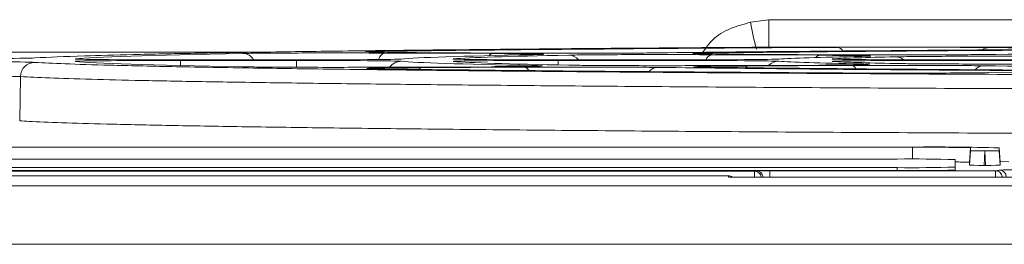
# Model space of a CAD drawing. Header units: millimetres. Extents: x 0 to 2100, y 0 to 1485.
# Tile 54 of 118: x 356 to 398, y 1285 to 1295. Entities that reach past the tile are written whole.
import ezdxf

# ---------------------------------------------------------------- set-up
doc = ezdxf.new("R2010")
doc.units = ezdxf.units.MM
doc.header["$LTSCALE"] = 5

msp = doc.modelspace()

# ---------------------------------------------------------------- linework, layer by layer
at = {"color": 7, "linetype": 'Continuous', "lineweight": 15}
for p, q in [((387.356, 1294.911), (388.16, 1295.023)), ((388.16, 1295.023), (388.16, 1293.838)), ((388.16, 1295.023), (400.623, 1295.023)), ((400.623, 1293.838), (388.16, 1293.838)), ((397.674, 1293.818), (400.181, 1293.78)), ((370.838, 1293.631), (370.825, 1293.632)), ((371.554, 1293.584), (376.221, 1293.56)), ((377.607, 1293.581), (372.937, 1293.605)), ((378.3, 1293.521), (377.989, 1293.511)), ((384.97, 1293.56), (384.96, 1293.561)), ((385.685, 1293.513), (390.357, 1293.489)), ((391.748, 1293.51), (387.072, 1293.534)), ((392.456, 1293.451), (392.175, 1293.441)), ((367.75, 1293.29), (362.732, 1293.29)), ((362.732, 1293.266), (367.75, 1293.266)), ((376.169, 1292.996), (371.554, 1292.973)), ((372.968, 1292.951), (377.579, 1292.975)), ((378.278, 1293.023), (378.278, 1293.023)), ((384.084, 1293.29), (379.053, 1293.29)), ((379.053, 1293.266), (384.084, 1293.266)), ((385.017, 1292.982), (385.008, 1292.982)), ((390.316, 1293.067), (385.683, 1293.044)), ((387.092, 1293.023), (391.722, 1293.046)), ((390.982, 1293.219), (390.974, 1293.22)), ((392.426, 1293.094), (392.421, 1293.094)), ((400.496, 1293.29), (395.432, 1293.29)), ((395.432, 1293.266), (400.496, 1293.266)), ((355.817, 1292.568), (355.784, 1290.658)), ((370.888, 1292.911), (370.877, 1292.911)), ((400.136, 1292.776), (397.625, 1292.738)), ((394.364, 1289.527), (354.988, 1289.527)), ((354.988, 1289.516), (394.364, 1289.516)), ((396.864, 1289.494), (396.831, 1288.869)), ((396.831, 1288.743), (396.864, 1289.368)), ((396.864, 1289.494), (396.864, 1289.368)), ((397.488, 1289.363), (397.455, 1288.738)), ((397.488, 1289.363), (397.489, 1289.363)), ((397.522, 1288.738), (397.489, 1289.363)), ((398.114, 1289.368), (398.114, 1289.494)), ((398.114, 1289.494), (398.146, 1288.869)), ((398.114, 1289.368), (398.146, 1288.743)), ((393.706, 1289.01), (308.706, 1289.01)), ((396.206, 1288.661), (396.206, 1288.988)), ((396.831, 1288.869), (396.831, 1288.743)), ((397.455, 1288.738), (397.522, 1288.738)), ((398.526, 1288.896), (398.145, 1288.897)), ((398.146, 1288.743), (398.146, 1288.869)), ((308.706, 1288.639), (393.706, 1288.639)), ((308.706, 1288.514), (393.706, 1288.514)), ((314.502, 1288.49), (387.53, 1288.49)), ((386.416, 1288.284), (314.807, 1288.284)), ((386.418, 1288.235), (386.416, 1288.284)), ((387.53, 1288.49), (387.605, 1288.502)), ((388.204, 1288.507), (397.947, 1288.507)), ((393.706, 1288.639), (393.706, 1288.514)), ((396.206, 1288.661), (396.206, 1288.536)), ((397.947, 1288.507), (398.114, 1288.535)), ((310.34, 1287.853), (493.062, 1287.853)), ((416.984, 1288.235), (386.418, 1288.235)), ((493.062, 1285.331), (310.34, 1285.331))]:
    msp.add_line(p, q, dxfattribs=at)
at = {"color": 8, "linetype": 'Continuous', "lineweight": 15}
for p, q in [((301.363, 1293.62), (366.052, 1293.62)), ((362.732, 1293.266), (362.732, 1293.045)), ((367.75, 1293.266), (367.75, 1292.977)), ((379.053, 1293.266), (379.053, 1293.071)), ((394.364, 1289.516), (394.364, 1289.009)), ((387.53, 1288.49), (387.53, 1288.235)), ((388.204, 1288.235), (388.204, 1288.507)), ((397.947, 1288.235), (397.947, 1288.507))]:
    msp.add_line(p, q, dxfattribs=at)
at = {"color": 8, "linetype": 'Continuous', "lineweight": 15, "flags": 128}
for points in [[(358.331, 1293.32), (358.322, 1293.322), (358.205, 1293.333)], [(374.668, 1293.32), (374.653, 1293.323), (374.536, 1293.334)], [(391.083, 1293.318), (391.056, 1293.324), (390.939, 1293.336)]]:
    msp.add_lwpolyline(points, dxfattribs=at)
at = {"color": 8, "linetype": 'Continuous', "lineweight": 15}
for centre, radius, start, end in [((408.705, 1299.096), 21.755, 191.0923, 194.2165), ((391.086, 1293.532), 0.301, 28.2109, 84.0431), ((397.682, 1293.321), 0.497, 90.8479, 126.9302), ((365.41, 1293.009), 0.559, 30.2677, 88.4445), ((371.652, 1293.234), 0.364, 105.5632, 168.6582), ((376.24, 1293.342), 0.219, 94.7649, 143.7958), ((379.506, 1292.942), 0.553, 38.9969, 89.0777), ((385.746, 1293.21), 0.309, 101.3603, 164.5702), ((390.376, 1293.267), 0.223, 94.9393, 145.5198), ((393.617, 1292.865), 0.558, 50.0798, 89.4806), ((372.27, 1292.607), 0.622, 90.0795, 143.9162), ((372.952, 1292.74), 0.212, 40.5409, 85.6664), ((377.543, 1292.716), 0.261, 25.4166, 81.9293), ((383.365, 1292.481), 0.483, 92.1814, 141.3601), ((387.077, 1292.812), 0.212, 40.8322, 85.6949), ((388.591, 1292.611), 0.62, 90.1117, 134.0566), ((391.686, 1292.789), 0.259, 26.2565, 82.0468), ((397.433, 1292.577), 0.459, 91.7543, 141.3192), ((387.53, 1288.19), 0.3, 8.648, 89.9346), ((387.605, 1288.202), 0.3, 6.2435, 89.9336), ((397.947, 1288.207), 0.3, 5.2916, 89.9332)]:
    msp.add_arc(centre, radius, start, end, dxfattribs=at)
at = {"color": 7, "linetype": 'Continuous', "lineweight": 15}
for centre, radius, start, end in [((356.44, 1292.559), 0.623, 90.3534, 179.2031), ((395.301, 1182.071), 107.46, 88.50021, 90.49983), ((394.988, 1217.879), 71.64, 88.50021, 90.49983), ((394.331, 1217.373), 71.64, 88.50021, 90.49983), ((396.268, 1277.97), 10.913, 87.046, 90.3286), ((394.331, 1360.276), 71.64, 269.50017, 271.49979), ((394.331, 1360.151), 71.64, 269.50017, 271.49979), ((398.114, 1288.235), 0.3, 359.9925, 89.9311)]:
    msp.add_arc(centre, radius, start, end, dxfattribs=at)
for centre, major_axis, ratio, start_param, end_param in [((434.989, 1293.278), (77.04, 0), 0.008727, 2.176644, 2.538989), ((393.718, 1293.798), (4.567, 0), 0.008727, 0.523203, 2.176644), ((434.989, 1293.278), (77.04, 0), 0.008727, 2.697385, 3.06006), ((434.989, 1293.278), (62.96, 0), 0.008727, 2.702917, 3.05306), ((434.989, 1293.278), (60.79, 0), 0.008727, 2.72028, 3.036295), ((434.989, 1293.278), (62.96, 0), 0.008727, 2.182209, 2.531829), ((434.989, 1293.278), (60.79, 0), 0.008727, 2.200417, 2.515989), ((434.989, 1293.278), (46.71, 0), 0.008727, 2.730237, 3.025024), ((434.989, 1293.278), (44.54, 0), 0.008727, 2.761843, 2.993057), ((434.989, 1293.278), (46.71, 0), 0.008727, 2.210237, 2.504372), ((350.813, 1293.381), (5.681, 0), 0.008727, 4.712389, 6.143605), ((350.813, 1293.175), (5.678, 0), 0.008727, 0.139279, 1.570796), ((362.732, 1293.33), (4.542, 0), 0.008727, 3.217296, 4.712389), ((434.989, 1293.278), (77.04, 0), 0.008727, 3.224037, 3.585732), ((362.732, 1293.226), (4.537, 0), 0.008727, 1.570796, 2.729425), ((367.75, 1293.33), (4.542, 0), 0.008727, 4.712389, 6.194653), ((367.75, 1293.226), (4.537, 0), 0.008727, 0.087621, 1.570796), ((434.989, 1293.278), (62.96, 0), 0.008727, 3.229214, 3.57863), ((379.053, 1293.33), (4.542, 0), 0.008727, 3.219, 4.712389), ((434.989, 1293.278), (60.79, 0), 0.008727, 3.2478, 3.562723), ((379.053, 1293.226), (4.537, 0), 0.008727, 1.570796, 2.75427), ((434.989, 1293.278), (62.96, 0), 0.008727, 3.750577, 4.100451), ((384.084, 1293.33), (4.542, 0), 0.008727, 4.712389, 6.166617), ((384.084, 1293.226), (4.537, 0), 0.008727, 0.11566, 1.570796), ((434.989, 1293.278), (60.79, 0), 0.008727, 3.768007, 4.083307), ((434.989, 1293.278), (46.71, 0), 0.008727, 3.257253, 3.55118), ((395.432, 1293.33), (4.542, 0), 0.008727, 3.21811, 4.712389), ((434.989, 1293.278), (44.54, 0), 0.008727, 3.291033, 3.520951), ((395.432, 1293.226), (4.537, 0), 0.008727, 1.570796, 2.793718), ((434.989, 1293.278), (46.71, 0), 0.008727, 3.777891, 4.072403), ((434.989, 1293.278), (77.04, 0), 0.008727, 3.745103, 4.107062), ((393.718, 1292.758), (4.512, 0), 0.008727, 4.107062, 5.75919), ((397.489, 1289.368), (0.626, 0), 0.008727, 3.141592, 4.70965), ((397.488, 1289.368), (0.626, 0), 0.008727, 4.715128, 6.283186), ((397.457, 1288.743), (0.626, 0), 0.008727, 3.141592, 4.70965), ((397.52, 1288.743), (0.626, 0), 0.008727, 4.715128, 6.283186), ((386.416, 1287.984), (0.207, 0.219), 0.991299, 0.171815, 0.763583), ((388.204, 1288.502), (0.6, 0), 0.008727, 1.570796, 3.089233), ((398.713, 1288.535), (0.6, 0), 0.008727, 1.570796, 3.089233)]:
    msp.add_ellipse(centre, major_axis=major_axis, ratio=ratio, start_param=start_param, end_param=end_param, dxfattribs=at)
at = {"color": 8, "linetype": 'Continuous', "lineweight": 15}
for centre, major_axis, start_param, end_param in [((362.732, 1293.226), (4.537, 0), 2.729425, 3.224037), ((362.732, 1293.33), (4.542, 0), 3.06006, 3.217296), ((379.053, 1293.226), (4.537, 0), 2.75427, 3.2478), ((379.053, 1293.33), (4.542, 0), 3.036295, 3.219), ((395.432, 1293.226), (4.537, 0), 2.793718, 3.291033), ((395.432, 1293.33), (4.542, 0), 2.993057, 3.21811)]:
    msp.add_ellipse(centre, major_axis=major_axis, ratio=0.008727, start_param=start_param, end_param=end_param, dxfattribs=at)
at = {"color": 7, "linetype": 'Continuous', "lineweight": 15}
for points, knots in [([(385.307, 1293.62), (385.434, 1293.804), (385.738, 1294.245), (386.483, 1294.673), (387.068, 1294.832), (387.356, 1294.911)], [0, 0, 0, 0, 0.267888, 0.63998, 1, 1, 1, 1]), ([(387.737, 1293.834), (386.076, 1293.823), (382.753, 1293.8), (378.138, 1293.762), (373.833, 1293.72), (369.88, 1293.675), (366.349, 1293.626), (363.236, 1293.575), (360.622, 1293.521), (358.077, 1293.454), (357.059, 1293.405), (356.439, 1293.374)], [0, 0, 0, 0, 0.100376, 0.200753, 0.303791, 0.40683, 0.51166, 0.616491, 0.724367, 0.832243, 1, 1, 1, 1]), ([(388.16, 1293.838), (388.097, 1293.837), (387.987, 1293.836), (387.812, 1293.834), (387.737, 1293.834)], [0, 0, 0, 0, 0.573486, 1, 1, 1, 1]), ([(365.426, 1293.567), (365.649, 1293.571), (366.122, 1293.578), (367.286, 1293.585), (368.694, 1293.589), (370.205, 1293.589), (371.104, 1293.586), (371.554, 1293.584)], [0, 0, 0, 0, 0.182833, 0.386781, 0.590915, 0.795467, 1, 1, 1, 1]), ([(372.937, 1293.605), (372.578, 1293.607), (371.82, 1293.612), (371.064, 1293.622), (370.907, 1293.629), (370.838, 1293.632)], [0, 0, 0, 0, 0.335292, 0.709558, 1, 1, 1, 1]), ([(376.221, 1293.56), (376.389, 1293.559), (376.972, 1293.556), (377.736, 1293.548), (378.252, 1293.541), (378.284, 1293.536), (378.284, 1293.536)], [0, 0, 0, 0, 0.16697, 0.579437, 0.992315, 1, 1, 1, 1]), ([(383.375, 1293.592), (383.255, 1293.591), (382.84, 1293.586), (381.88, 1293.58), (380.468, 1293.576), (378.957, 1293.576), (378.057, 1293.58), (377.607, 1293.581)], [0, 0, 0, 0, 0.091333, 0.318314, 0.545386, 0.772699, 1, 1, 1, 1]), ([(378.324, 1293.521), (378.326, 1293.521), (378.328, 1293.521), (378.309, 1293.52), (378.3, 1293.52)], [0, 0, 0, 0, 0.503585, 1, 1, 1, 1]), ([(379.515, 1293.495), (379.749, 1293.499), (380.225, 1293.506), (381.418, 1293.514), (382.825, 1293.518), (384.336, 1293.518), (385.235, 1293.514), (385.685, 1293.513)], [0, 0, 0, 0, 0.193925, 0.395082, 0.596443, 0.798231, 1, 1, 1, 1]), ([(387.072, 1293.534), (386.688, 1293.536), (385.905, 1293.541), (385.164, 1293.551), (385.028, 1293.558), (384.97, 1293.562)], [0, 0, 0, 0, 0.355534, 0.724427, 1, 1, 1, 1]), ([(385.059, 1293.577), (385.061, 1293.577), (385.119, 1293.582), (385.42, 1293.585), (385.712, 1293.589)], [0, 0, 0, 0, 0.028553, 1, 1, 1, 1]), ([(390.357, 1293.489), (390.492, 1293.488), (391.043, 1293.485), (391.805, 1293.478), (392.345, 1293.47), (392.391, 1293.466), (392.392, 1293.466)], [0, 0, 0, 0, 0.13788, 0.563994, 0.990497, 1, 1, 1, 1]), ([(397.445, 1293.52), (397.347, 1293.519), (396.946, 1293.515), (396.02, 1293.509), (394.608, 1293.505), (393.097, 1293.505), (392.198, 1293.508), (391.748, 1293.51)], [0, 0, 0, 0, 0.074175, 0.305459, 0.536823, 0.768417, 1, 1, 1, 1]), ([(392.461, 1293.45), (392.463, 1293.45), (392.466, 1293.45), (392.457, 1293.45), (392.456, 1293.45)], [0, 0, 0, 0, 0.885794, 1, 1, 1, 1]), ([(393.622, 1293.422), (393.872, 1293.426), (394.352, 1293.434), (395.595, 1293.443), (397.002, 1293.447), (398.514, 1293.447), (399.413, 1293.443), (399.863, 1293.441)], [0, 0, 0, 0, 0.213258, 0.409549, 0.606074, 0.803047, 1, 1, 1, 1]), ([(356.436, 1293.182), (356.831, 1293.161), (357.62, 1293.12), (359.629, 1293.059), (362.261, 1292.999), (365.445, 1292.943), (369.037, 1292.892), (372.974, 1292.845), (377.395, 1292.801), (382.232, 1292.76), (387.396, 1292.723), (392.891, 1292.69), (398.742, 1292.661), (404.853, 1292.637), (411.12, 1292.617), (417.553, 1292.602), (424.173, 1292.591), (430.872, 1292.586), (437.535, 1292.585), (444.181, 1292.59), (450.826, 1292.599), (457.356, 1292.613), (463.664, 1292.632), (469.773, 1292.655), (475.691, 1292.683), (481.317, 1292.715), (486.559, 1292.751), (491.443, 1292.791), (495.97, 1292.834), (500.056, 1292.881), (503.64, 1292.93), (506.751, 1292.981), (509.364, 1293.035), (511.906, 1293.102), (512.922, 1293.152), (513.541, 1293.182)], [0, 0, 0, 0, 0.031614, 0.063228, 0.095941, 0.128655, 0.157694, 0.186734, 0.216617, 0.246501, 0.275538, 0.304576, 0.334457, 0.364338, 0.393375, 0.422411, 0.452291, 0.482171, 0.51121, 0.540249, 0.570132, 0.600015, 0.629051, 0.658087, 0.687967, 0.717846, 0.746886, 0.775926, 0.80581, 0.835694, 0.864732, 0.89377, 0.923651, 0.953532, 1, 1, 1, 1]), ([(371.554, 1292.973), (371.155, 1292.971), (370.31, 1292.968), (368.856, 1292.967), (367.431, 1292.971), (366.188, 1292.978), (365.678, 1292.986), (365.423, 1292.99)], [0, 0, 0, 0, 0.182552, 0.386698, 0.590958, 0.795485, 1, 1, 1, 1]), ([(371.043, 1292.931), (371.055, 1292.931), (371.158, 1292.936), (371.79, 1292.944), (372.575, 1292.949), (372.968, 1292.951)], [0, 0, 0, 0, 0.063443, 0.531738, 1, 1, 1, 1]), ([(378.278, 1293.025), (378.225, 1293.021), (378.102, 1293.014), (377.366, 1293.004), (376.568, 1292.999), (376.169, 1292.996)], [0, 0, 0, 0, 0.2708936, 0.6354585, 1, 1, 1, 1]), ([(377.579, 1292.975), (377.755, 1292.976), (378.364, 1292.978), (379.543, 1292.981), (381.018, 1292.979), (382.384, 1292.973), (383.026, 1292.967), (383.347, 1292.964)], [0, 0, 0, 0, 0.092164, 0.318829, 0.545637, 0.772827, 1, 1, 1, 1]), ([(385.683, 1293.044), (385.252, 1293.042), (384.374, 1293.039), (382.884, 1293.039), (381.469, 1293.042), (380.245, 1293.05), (379.755, 1293.058), (379.51, 1293.061)], [0, 0, 0, 0, 0.193711, 0.395053, 0.596522, 0.798267, 1, 1, 1, 1]), ([(385.741, 1292.967), (385.48, 1292.971), (385.094, 1292.976), (385.036, 1292.982), (385.017, 1292.984)], [0, 0, 0, 0, 0.67664, 1, 1, 1, 1]), ([(385.167, 1293.002), (385.18, 1293.002), (385.282, 1293.007), (385.915, 1293.015), (386.7, 1293.02), (387.092, 1293.023)], [0, 0, 0, 0, 0.063422, 0.531729, 1, 1, 1, 1]), ([(392.421, 1293.096), (392.369, 1293.093), (392.246, 1293.085), (391.512, 1293.075), (390.715, 1293.07), (390.316, 1293.067)], [0, 0, 0, 0, 0.26717, 0.633596, 1, 1, 1, 1]), ([(391.722, 1293.046), (391.862, 1293.047), (392.433, 1293.049), (393.564, 1293.052), (395.043, 1293.051), (396.427, 1293.045), (397.088, 1293.039), (397.419, 1293.036)], [0, 0, 0, 0, 0.075132, 0.306077, 0.537143, 0.76858, 1, 1, 1, 1]), ([(399.86, 1293.115), (399.37, 1293.114), (398.429, 1293.11), (396.876, 1293.11), (395.482, 1293.115), (394.296, 1293.123), (393.843, 1293.13), (393.616, 1293.134)], [0, 0, 0, 0, 0.213155, 0.409611, 0.606217, 0.803115, 1, 1, 1, 1]), ([(355.817, 1292.568), (355.728, 1292.572), (355.519, 1292.581), (354.656, 1292.594), (353.315, 1292.605), (351.949, 1292.61), (351.099, 1292.61), (350.813, 1292.61)], [0, 0, 0, 0, 0.174853, 0.410345, 0.645835, 0.881314, 1, 1, 1, 1]), ([(514.16, 1292.568), (513.537, 1292.538), (512.524, 1292.488), (510.013, 1292.423), (507.427, 1292.369), (504.283, 1292.317), (500.643, 1292.267), (496.57, 1292.221), (492.069, 1292.178), (487.115, 1292.138), (481.786, 1292.102), (476.175, 1292.07), (470.279, 1292.042), (464.072, 1292.018), (457.655, 1291.999), (451.139, 1291.985), (444.51, 1291.976), (437.749, 1291.971), (430.968, 1291.972), (424.281, 1291.977), (417.668, 1291.987), (411.115, 1292.002), (404.735, 1292.022), (398.631, 1292.047), (392.779, 1292.075), (387.173, 1292.108), (381.912, 1292.145), (377.079, 1292.186), (372.647, 1292.229), (368.621, 1292.276), (365.688, 1292.318), (363.156, 1292.359), (360.981, 1292.4), (358.762, 1292.453), (356.948, 1292.509), (356.195, 1292.548), (355.817, 1292.568)], [0, 0, 0, 0, 0.046468, 0.075505, 0.104542, 0.134423, 0.164304, 0.193344, 0.222383, 0.252267, 0.28215, 0.311186, 0.340222, 0.370101, 0.39998, 0.429019, 0.458058, 0.48794, 0.517822, 0.546859, 0.575895, 0.605774, 0.635654, 0.664691, 0.693728, 0.723609, 0.75349, 0.782529, 0.811568, 0.841451, 0.871334, 0.884961, 0.912231, 0.939668, 0.969721, 1, 1, 1, 1]), ([(371.558, 1292.897), (371.323, 1292.9), (370.962, 1292.905), (370.907, 1292.911), (370.888, 1292.913)], [0, 0, 0, 0, 0.65037, 1, 1, 1, 1]), ([(355.784, 1290.658), (355.916, 1290.65), (356.377, 1290.623), (357.523, 1290.577), (359.483, 1290.52), (362.011, 1290.464), (365.064, 1290.41), (368.584, 1290.36), (372.566, 1290.312), (377.035, 1290.267), (381.921, 1290.225), (387.138, 1290.187), (392.687, 1290.154), (398.593, 1290.124), (404.761, 1290.099), (411.085, 1290.079), (417.575, 1290.064), (424.253, 1290.053), (431.008, 1290.047), (437.727, 1290.047), (444.427, 1290.052), (451.124, 1290.061), (457.705, 1290.076), (464.061, 1290.095), (470.215, 1290.119), (476.176, 1290.148), (481.84, 1290.181), (487.116, 1290.218), (492.032, 1290.258), (496.585, 1290.303), (500.694, 1290.351), (504.296, 1290.401), (507.42, 1290.454), (510.041, 1290.509), (512.569, 1290.577), (513.581, 1290.627), (514.193, 1290.658)], [0, 0, 0, 0, 0.011583, 0.040617, 0.069652, 0.099529, 0.129407, 0.158447, 0.187486, 0.21737, 0.247253, 0.27629, 0.305327, 0.335207, 0.365088, 0.394124, 0.423161, 0.453041, 0.482921, 0.511959, 0.540998, 0.57088, 0.600762, 0.629798, 0.658834, 0.688713, 0.718592, 0.747632, 0.776672, 0.806555, 0.836438, 0.865476, 0.894513, 0.924394, 0.954275, 1, 1, 1, 1])]:
    msp.add_open_spline(points, degree=3, knots=knots, dxfattribs=at)
at = {"color": 8, "linetype": 'Continuous', "lineweight": 15}
for points, knots in [([(370.838, 1293.632), (370.809, 1293.633), (370.651, 1293.638), (370.825, 1293.648), (371.287, 1293.656), (371.519, 1293.659)], [0, 0, 0, 0, 0.100668, 0.550349, 1, 1, 1, 1]), ([(378.284, 1293.536), (378.383, 1293.532), (378.503, 1293.527), (378.33, 1293.522), (378.3, 1293.521)], [0, 0, 0, 0, 0.824678, 1, 1, 1, 1]), ([(384.97, 1293.562), (384.939, 1293.563), (384.788, 1293.568), (384.939, 1293.573), (385.059, 1293.577)], [0, 0, 0, 0, 0.206677, 1, 1, 1, 1]), ([(392.392, 1293.466), (392.504, 1293.462), (392.639, 1293.457), (392.483, 1293.452), (392.456, 1293.451)], [0, 0, 0, 0, 0.828478, 1, 1, 1, 1]), ([(377.946, 1293.045), (378.02, 1293.044), (378.278, 1293.038), (378.45, 1293.031), (378.307, 1293.026), (378.278, 1293.025)], [0, 0, 0, 0, 0.242093, 0.845481, 1, 1, 1, 1]), ([(385.017, 1292.984), (384.965, 1292.986), (384.83, 1292.992), (385.039, 1292.998), (385.167, 1293.002)], [0, 0, 0, 0, 0.383879, 1, 1, 1, 1]), ([(392.142, 1293.116), (392.198, 1293.114), (392.43, 1293.109), (392.597, 1293.102), (392.451, 1293.097), (392.421, 1293.096)], [0, 0, 0, 0, 0.20105, 0.830106, 1, 1, 1, 1]), ([(370.888, 1292.913), (370.839, 1292.915), (370.706, 1292.921), (370.913, 1292.927), (371.043, 1292.931)], [0, 0, 0, 0, 0.374434, 1, 1, 1, 1])]:
    msp.add_open_spline(points, degree=3, knots=knots, dxfattribs=at)

doc.saveas('drawing.dxf')
